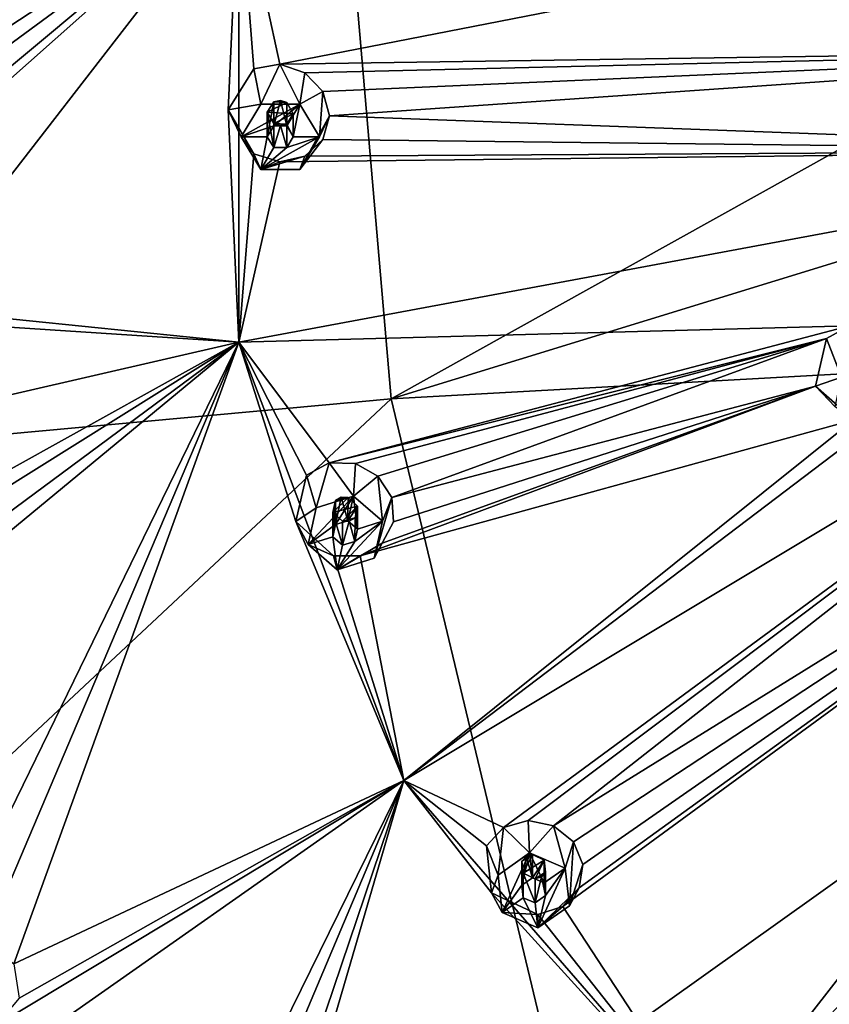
# Model space of a CAD drawing. Header units: millimetres. Extents: x -175 to 175, y 0 to 247.
# Tile 171 of 185: x -31 to -15, y 178 to 197. Entities that reach past the tile are written whole.
import ezdxf

# ---------------------------------------------------------------- set-up
doc = ezdxf.new("R2010")
doc.units = ezdxf.units.MM
doc.header["$LTSCALE"] = 65.185185
for name, color, linetype in [('285', 7, 'CONTINUOUS'), ('288', 7, 'CONTINUOUS'), ('300', 7, 'CONTINUOUS'), ('301', 7, 'CONTINUOUS'), ('302', 7, 'CONTINUOUS'), ('303', 7, 'CONTINUOUS'), ('304', 7, 'CONTINUOUS'), ('35', 7, 'CONTINUOUS'), ('36', 7, 'CONTINUOUS'), ('390', 7, 'CONTINUOUS'), ('391', 7, 'CONTINUOUS'), ('392', 7, 'CONTINUOUS'), ('393', 7, 'CONTINUOUS'), ('394', 7, 'CONTINUOUS'), ('395', 7, 'CONTINUOUS'), ('396', 7, 'CONTINUOUS'), ('397', 7, 'CONTINUOUS'), ('398', 7, 'CONTINUOUS'), ('399', 7, 'CONTINUOUS'), ('413', 7, 'CONTINUOUS'), ('416', 7, 'CONTINUOUS'), ('419', 7, 'CONTINUOUS'), ('90', 7, 'CONTINUOUS')]:
    doc.layers.add(name, color=color, linetype=linetype)

msp = doc.modelspace()

# ---------------------------------------------------------------- linework, layer by layer
at = {"layer": '285', "linetype": 'CONTINUOUS'}
for points in [[(-14.564, 191.167, 27.741), (-15.003, 190.923, 27.604), (-14.712, 190.178, 29.404), (-14.564, 191.167, 27.741)], [(-15.003, 190.923, 27.604), (-15.217, 190.01, 27.288), (-14.712, 190.178, 29.404), (-15.003, 190.923, 27.604)], [(-14.712, 190.178, 29.404), (-15.217, 190.01, 27.288), (-14.836, 189.611, 29.252), (-14.712, 190.178, 29.404)]]:
    msp.add_3dface(points, dxfattribs=at)
at = {"layer": '288', "linetype": 'CONTINUOUS'}
msp.add_3dface([(-15.217, 190.01, 27.288), (-14.477, 189.36, 27.185), (-14.836, 189.611, 29.252), (-15.217, 190.01, 27.288)], dxfattribs=at)
at = {"layer": '300', "linetype": 'CONTINUOUS'}
for points in [[(-25.512, 196.194, 27.061), (-26.011, 196.101, 26.914), (-25.875, 195.427, 28.684), (-25.512, 196.194, 27.061)], [(-25.125, 195.427, 28.684), (-25.512, 196.194, 27.061), (-25.875, 195.427, 28.684), (-25.125, 195.427, 28.684)], [(-25.026, 196.029, 27.136), (-25.512, 196.194, 27.061), (-25.125, 195.427, 28.684), (-25.026, 196.029, 27.136)], [(-26.011, 196.101, 26.914), (-26.5, 195.317, 26.584), (-25.875, 195.427, 28.684), (-26.011, 196.101, 26.914)], [(-24.683, 195.667, 27.123), (-25.026, 196.029, 27.136), (-25.125, 195.427, 28.684), (-24.683, 195.667, 27.123)], [(-24.75, 194.799, 28.516), (-24.683, 195.667, 27.123), (-25.125, 195.427, 28.684), (-24.75, 194.799, 28.516)], [(-24.557, 195.198, 27.028), (-24.683, 195.667, 27.123), (-24.75, 194.799, 28.516), (-24.557, 195.198, 27.028)], [(-25.875, 195.427, 28.684), (-26.5, 195.317, 26.584), (-26.25, 194.799, 28.516), (-25.875, 195.427, 28.684)]]:
    msp.add_3dface(points, dxfattribs=at)
at = {"layer": '301', "linetype": 'CONTINUOUS'}
for points in [[(-25.125, 195.427, 28.684), (-25.875, 195.427, 28.684), (-26.25, 194.799, 28.516), (-25.125, 195.427, 28.684)], [(-25.125, 195.427, 28.684), (-26.25, 194.799, 28.516), (-25.625, 195.009, 28.572), (-25.125, 195.427, 28.684)], [(-25.375, 195.009, 28.572), (-25.125, 195.427, 28.684), (-25.625, 195.009, 28.572), (-25.375, 195.009, 28.572)], [(-25.25, 194.799, 28.516), (-25.125, 195.427, 28.684), (-25.375, 195.009, 28.572), (-25.25, 194.799, 28.516)], [(-24.75, 194.799, 28.516), (-25.125, 195.427, 28.684), (-25.25, 194.799, 28.516), (-24.75, 194.799, 28.516)], [(-26.25, 194.799, 28.516), (-25.75, 194.799, 28.516), (-25.625, 195.009, 28.572), (-26.25, 194.799, 28.516)], [(-26.25, 194.799, 28.516), (-25.875, 194.172, 28.348), (-25.75, 194.799, 28.516), (-26.25, 194.799, 28.516)], [(-25.125, 194.172, 28.348), (-24.75, 194.799, 28.516), (-25.875, 194.172, 28.348), (-25.125, 194.172, 28.348)], [(-25.875, 194.172, 28.348), (-24.75, 194.799, 28.516), (-25.375, 194.59, 28.46), (-25.875, 194.172, 28.348)], [(-25.75, 194.799, 28.516), (-25.875, 194.172, 28.348), (-25.625, 194.59, 28.46), (-25.75, 194.799, 28.516)], [(-25.375, 194.59, 28.46), (-24.75, 194.799, 28.516), (-25.25, 194.799, 28.516), (-25.375, 194.59, 28.46)], [(-25.625, 194.59, 28.46), (-25.875, 194.172, 28.348), (-25.375, 194.59, 28.46), (-25.625, 194.59, 28.46)]]:
    msp.add_3dface(points, dxfattribs=at)
at = {"layer": '302', "linetype": 'CONTINUOUS'}
for points in [[(-25.625, 195.009, 28.572), (-25.75, 194.799, 28.516), (-25.626, 195.471, 26.844), (-25.625, 195.009, 28.572)], [(-25.75, 194.799, 28.516), (-25.75, 195.27, 26.76), (-25.626, 195.471, 26.844), (-25.75, 194.799, 28.516)], [(-25.499, 195.496, 26.882), (-25.625, 195.009, 28.572), (-25.626, 195.471, 26.844), (-25.499, 195.496, 26.882)], [(-25.375, 195.009, 28.572), (-25.625, 195.009, 28.572), (-25.499, 195.496, 26.882), (-25.375, 195.009, 28.572)], [(-25.373, 195.455, 26.901), (-25.375, 195.009, 28.572), (-25.499, 195.496, 26.882), (-25.373, 195.455, 26.901)], [(-25.25, 195.239, 26.874), (-25.375, 195.009, 28.572), (-25.373, 195.455, 26.901), (-25.25, 195.239, 26.874)], [(-25.25, 194.799, 28.516), (-25.375, 195.009, 28.572), (-25.25, 195.239, 26.874), (-25.25, 194.799, 28.516)]]:
    msp.add_3dface(points, dxfattribs=at)
at = {"layer": '303', "linetype": 'CONTINUOUS'}
for points in [[(-26.5, 195.317, 26.584), (-26.011, 194.473, 26.478), (-26.25, 194.799, 28.516), (-26.5, 195.317, 26.584)], [(-24.683, 194.744, 26.876), (-24.557, 195.198, 27.028), (-25.125, 194.172, 28.348), (-24.683, 194.744, 26.876)], [(-24.557, 195.198, 27.028), (-24.75, 194.799, 28.516), (-25.125, 194.172, 28.348), (-24.557, 195.198, 27.028)], [(-26.25, 194.799, 28.516), (-26.011, 194.473, 26.478), (-25.875, 194.172, 28.348), (-26.25, 194.799, 28.516)], [(-25.026, 194.424, 26.706), (-24.683, 194.744, 26.876), (-25.125, 194.172, 28.348), (-25.026, 194.424, 26.706)], [(-26.011, 194.473, 26.478), (-25.512, 194.319, 26.559), (-25.875, 194.172, 28.348), (-26.011, 194.473, 26.478)], [(-25.512, 194.319, 26.559), (-25.026, 194.424, 26.706), (-25.875, 194.172, 28.348), (-25.512, 194.319, 26.559)], [(-25.026, 194.424, 26.706), (-25.125, 194.172, 28.348), (-25.875, 194.172, 28.348), (-25.026, 194.424, 26.706)]]:
    msp.add_3dface(points, dxfattribs=at)
at = {"layer": '304', "linetype": 'CONTINUOUS'}
for points in [[(-25.75, 194.799, 28.516), (-25.625, 194.59, 28.46), (-25.75, 195.27, 26.76), (-25.75, 194.799, 28.516)], [(-25.75, 195.27, 26.76), (-25.625, 194.59, 28.46), (-25.626, 195.054, 26.732), (-25.75, 195.27, 26.76)], [(-25.25, 194.799, 28.516), (-25.25, 195.239, 26.874), (-25.373, 195.039, 26.79), (-25.25, 194.799, 28.516)], [(-25.626, 195.054, 26.732), (-25.625, 194.59, 28.46), (-25.499, 195.013, 26.752), (-25.626, 195.054, 26.732)], [(-25.625, 194.59, 28.46), (-25.375, 194.59, 28.46), (-25.499, 195.013, 26.752), (-25.625, 194.59, 28.46)], [(-25.499, 195.013, 26.752), (-25.375, 194.59, 28.46), (-25.373, 195.039, 26.79), (-25.499, 195.013, 26.752)], [(-25.375, 194.59, 28.46), (-25.25, 194.799, 28.516), (-25.373, 195.039, 26.79), (-25.375, 194.59, 28.46)]]:
    msp.add_3dface(points, dxfattribs=at)
at = {"layer": '35', "linetype": 'CONTINUOUS'}
for points in [[(-24.435, 202.13, 1.156), (0, 202.767, -1.22), (-23.367, 189.766, -1.541), (-24.435, 202.13, 1.156)], [(0, 202.767, -1.22), (0, 196.944, -2.628), (-23.367, 189.766, -1.541), (0, 202.767, -1.22)], [(-47.891, 200.246, 8.188), (-24.435, 202.13, 1.156), (-47.42, 193.836, 6.474), (-47.891, 200.246, 8.188)], [(-24.435, 202.13, 1.156), (-46.041, 187.552, 4.791), (-47.42, 193.836, 6.474), (-24.435, 202.13, 1.156)], [(-46.041, 187.552, 4.791), (-24.435, 202.13, 1.156), (-46.019, 187.479, 4.771), (-46.041, 187.552, 4.791)], [(-46.019, 187.479, 4.771), (-24.435, 202.13, 1.156), (-45.997, 187.406, 4.752), (-46.019, 187.479, 4.771)], [(-45.997, 187.406, 4.752), (-24.435, 202.13, 1.156), (-34.825, 188.717, 1.105), (-45.997, 187.406, 4.752)], [(-34.825, 188.717, 1.105), (-24.435, 202.13, 1.156), (-23.367, 189.766, -1.541), (-34.825, 188.717, 1.105)], [(0, 196.944, -2.628), (0, 191.06, -3.751), (-23.367, 189.766, -1.541), (0, 196.944, -2.628)]]:
    msp.add_3dface(points, dxfattribs=at)
at = {"layer": '36', "linetype": 'CONTINUOUS'}
for points in [[(-23.367, 189.766, -1.541), (0, 191.06, -3.751), (-20.224, 176.647, -3.966), (-23.367, 189.766, -1.541)], [(0, 191.06, -3.751), (0, 178.017, -5.8), (-20.224, 176.647, -3.966), (0, 191.06, -3.751)], [(-34.825, 188.717, 1.105), (-23.367, 189.766, -1.541), (-39.764, 174.435, 1.264), (-34.825, 188.717, 1.105)], [(-23.367, 189.766, -1.541), (-20.224, 176.647, -3.966), (-39.764, 174.435, 1.264), (-23.367, 189.766, -1.541)]]:
    msp.add_3dface(points, dxfattribs=at)
at = {"layer": '390', "linetype": 'CONTINUOUS'}
for points in [[(-20.735, 181.667, 23.288), (-21.21, 181.53, 23.132), (-20.708, 181.042, 24.829), (-20.735, 181.667, 23.288)], [(-20.25, 181.565, 23.344), (-20.735, 181.667, 23.288), (-20.708, 181.042, 24.829), (-20.25, 181.565, 23.344)], [(-21.21, 181.53, 23.132), (-21.539, 181.178, 22.915), (-21.315, 180.616, 24.715), (-21.21, 181.53, 23.132)], [(-20.708, 181.042, 24.829), (-21.21, 181.53, 23.132), (-21.315, 180.616, 24.715), (-20.708, 181.042, 24.829)], [(-20.023, 180.747, 24.75), (-20.25, 181.565, 23.344), (-20.708, 181.042, 24.829), (-20.023, 180.747, 24.75)], [(-19.867, 181.255, 23.292), (-20.25, 181.565, 23.344), (-20.023, 180.747, 24.75), (-19.867, 181.255, 23.292)], [(-21.539, 181.178, 22.915), (-21.439, 180.272, 22.552), (-21.315, 180.616, 24.715), (-21.539, 181.178, 22.915)], [(-21.315, 180.616, 24.715), (-21.439, 180.272, 22.552), (-21.237, 179.896, 24.522), (-21.315, 180.616, 24.715)]]:
    msp.add_3dface(points, dxfattribs=at)
at = {"layer": '391', "linetype": 'CONTINUOUS'}
for points in [[(-20.708, 181.042, 24.829), (-21.315, 180.616, 24.715), (-21.237, 179.896, 24.522), (-20.708, 181.042, 24.829)], [(-20.708, 181.042, 24.829), (-21.237, 179.896, 24.522), (-20.858, 180.42, 24.663), (-20.708, 181.042, 24.829)], [(-20.656, 180.562, 24.701), (-20.708, 181.042, 24.829), (-20.858, 180.42, 24.663), (-20.656, 180.562, 24.701)], [(-20.023, 180.747, 24.75), (-20.708, 181.042, 24.829), (-20.428, 180.464, 24.674), (-20.023, 180.747, 24.75)], [(-20.428, 180.464, 24.674), (-20.708, 181.042, 24.829), (-20.656, 180.562, 24.701), (-20.428, 180.464, 24.674)], [(-19.945, 180.027, 24.557), (-20.023, 180.747, 24.75), (-20.552, 179.601, 24.443), (-19.945, 180.027, 24.557)], [(-20.552, 179.601, 24.443), (-20.023, 180.747, 24.75), (-20.402, 180.223, 24.61), (-20.552, 179.601, 24.443)], [(-20.402, 180.223, 24.61), (-20.023, 180.747, 24.75), (-20.428, 180.464, 24.674), (-20.402, 180.223, 24.61)], [(-21.237, 179.896, 24.522), (-20.832, 180.18, 24.598), (-20.858, 180.42, 24.663), (-21.237, 179.896, 24.522)], [(-21.237, 179.896, 24.522), (-20.552, 179.601, 24.443), (-20.832, 180.18, 24.598), (-21.237, 179.896, 24.522)], [(-20.832, 180.18, 24.598), (-20.552, 179.601, 24.443), (-20.604, 180.081, 24.572), (-20.832, 180.18, 24.598)], [(-20.604, 180.081, 24.572), (-20.552, 179.601, 24.443), (-20.402, 180.223, 24.61), (-20.604, 180.081, 24.572)]]:
    msp.add_3dface(points, dxfattribs=at)
at = {"layer": '392', "linetype": 'CONTINUOUS'}
for points in [[(-20.654, 181.01, 23.031), (-20.656, 180.562, 24.701), (-20.776, 180.973, 22.99), (-20.654, 181.01, 23.031)], [(-20.428, 180.904, 23.032), (-20.656, 180.562, 24.701), (-20.654, 181.01, 23.031), (-20.428, 180.904, 23.032)], [(-20.776, 180.973, 22.99), (-20.858, 180.42, 24.663), (-20.859, 180.882, 22.935), (-20.776, 180.973, 22.99)], [(-20.858, 180.42, 24.663), (-20.832, 180.18, 24.598), (-20.859, 180.882, 22.935), (-20.858, 180.42, 24.663)], [(-20.832, 180.18, 24.598), (-20.832, 180.65, 22.842), (-20.859, 180.882, 22.935), (-20.832, 180.18, 24.598)], [(-20.656, 180.562, 24.701), (-20.858, 180.42, 24.663), (-20.776, 180.973, 22.99), (-20.656, 180.562, 24.701)], [(-20.428, 180.464, 24.674), (-20.656, 180.562, 24.701), (-20.428, 180.904, 23.032), (-20.428, 180.464, 24.674)]]:
    msp.add_3dface(points, dxfattribs=at)
at = {"layer": '393', "linetype": 'CONTINUOUS'}
for points in [[(-19.867, 181.255, 23.292), (-20.023, 180.747, 24.75), (-19.945, 180.027, 24.557), (-19.867, 181.255, 23.292)], [(-19.688, 180.819, 23.144), (-19.867, 181.255, 23.292), (-19.945, 180.027, 24.557), (-19.688, 180.819, 23.144)], [(-19.758, 180.369, 22.94), (-19.688, 180.819, 23.144), (-19.945, 180.027, 24.557), (-19.758, 180.369, 22.94)], [(-21.439, 180.272, 22.552), (-20.548, 179.861, 22.562), (-21.237, 179.896, 24.522), (-21.439, 180.272, 22.552)], [(-20.069, 180.013, 22.726), (-19.758, 180.369, 22.94), (-20.552, 179.601, 24.443), (-20.069, 180.013, 22.726)], [(-19.758, 180.369, 22.94), (-19.945, 180.027, 24.557), (-20.552, 179.601, 24.443), (-19.758, 180.369, 22.94)], [(-21.237, 179.896, 24.522), (-20.548, 179.861, 22.562), (-20.552, 179.601, 24.443), (-21.237, 179.896, 24.522)], [(-20.548, 179.861, 22.562), (-20.069, 180.013, 22.726), (-20.552, 179.601, 24.443), (-20.548, 179.861, 22.562)]]:
    msp.add_3dface(points, dxfattribs=at)
at = {"layer": '394', "linetype": 'CONTINUOUS'}
for points in [[(-20.428, 180.464, 24.674), (-20.428, 180.904, 23.032), (-20.401, 180.673, 22.941), (-20.428, 180.464, 24.674)], [(-20.832, 180.18, 24.598), (-20.604, 180.081, 24.572), (-20.832, 180.65, 22.842), (-20.832, 180.18, 24.598)], [(-20.832, 180.65, 22.842), (-20.604, 180.081, 24.572), (-20.605, 180.544, 22.844), (-20.832, 180.65, 22.842)], [(-20.482, 180.582, 22.885), (-20.402, 180.223, 24.61), (-20.401, 180.673, 22.941), (-20.482, 180.582, 22.885)], [(-20.402, 180.223, 24.61), (-20.428, 180.464, 24.674), (-20.401, 180.673, 22.941), (-20.402, 180.223, 24.61)], [(-20.605, 180.544, 22.844), (-20.604, 180.081, 24.572), (-20.482, 180.582, 22.885), (-20.605, 180.544, 22.844)], [(-20.604, 180.081, 24.572), (-20.402, 180.223, 24.61), (-20.482, 180.582, 22.885), (-20.604, 180.081, 24.572)]]:
    msp.add_3dface(points, dxfattribs=at)
at = {"layer": '395', "linetype": 'CONTINUOUS'}
for points in [[(-24.563, 188.533, 25.008), (-24.998, 188.297, 24.823), (-24.809, 187.673, 26.606), (-24.563, 188.533, 25.008)], [(-24.096, 187.897, 26.666), (-24.563, 188.533, 25.008), (-24.809, 187.673, 26.606), (-24.096, 187.897, 26.666)], [(-24.058, 188.52, 25.124), (-24.563, 188.533, 25.008), (-24.096, 187.897, 26.666), (-24.058, 188.52, 25.124)], [(-23.623, 188.277, 25.143), (-24.058, 188.52, 25.124), (-24.096, 187.897, 26.666), (-23.623, 188.277, 25.143)], [(-24.998, 188.297, 24.823), (-25.203, 187.407, 24.464), (-24.809, 187.673, 26.606), (-24.998, 188.297, 24.823)], [(-23.539, 187.412, 26.536), (-23.623, 188.277, 25.143), (-24.096, 187.897, 26.666), (-23.539, 187.412, 26.536)], [(-23.356, 187.868, 25.064), (-23.623, 188.277, 25.143), (-23.539, 187.412, 26.536), (-23.356, 187.868, 25.064)], [(-24.809, 187.673, 26.606), (-25.203, 187.407, 24.464), (-24.965, 186.964, 26.416), (-24.809, 187.673, 26.606)]]:
    msp.add_3dface(points, dxfattribs=at)
at = {"layer": '396', "linetype": 'CONTINUOUS'}
for points in [[(-24.096, 187.897, 26.666), (-24.809, 187.673, 26.606), (-24.965, 186.964, 26.416), (-24.096, 187.897, 26.666)], [(-24.096, 187.897, 26.666), (-24.965, 186.964, 26.416), (-24.438, 187.35, 26.519), (-24.096, 187.897, 26.666)], [(-24.2, 187.424, 26.539), (-24.096, 187.897, 26.666), (-24.438, 187.35, 26.519), (-24.2, 187.424, 26.539)], [(-24.014, 187.263, 26.496), (-24.096, 187.897, 26.666), (-24.2, 187.424, 26.539), (-24.014, 187.263, 26.496)], [(-23.539, 187.412, 26.536), (-24.096, 187.897, 26.666), (-24.014, 187.263, 26.496), (-23.539, 187.412, 26.536)], [(-24.965, 186.964, 26.416), (-24.49, 187.113, 26.456), (-24.438, 187.35, 26.519), (-24.965, 186.964, 26.416)], [(-23.695, 186.703, 26.346), (-23.539, 187.412, 26.536), (-24.408, 186.479, 26.286), (-23.695, 186.703, 26.346)], [(-24.408, 186.479, 26.286), (-23.539, 187.412, 26.536), (-24.066, 187.026, 26.433), (-24.408, 186.479, 26.286)], [(-24.066, 187.026, 26.433), (-23.539, 187.412, 26.536), (-24.014, 187.263, 26.496), (-24.066, 187.026, 26.433)], [(-24.965, 186.964, 26.416), (-24.408, 186.479, 26.286), (-24.49, 187.113, 26.456), (-24.965, 186.964, 26.416)], [(-24.49, 187.113, 26.456), (-24.408, 186.479, 26.286), (-24.304, 186.952, 26.413), (-24.49, 187.113, 26.456)], [(-24.304, 186.952, 26.413), (-24.408, 186.479, 26.286), (-24.066, 187.026, 26.433), (-24.304, 186.952, 26.413)]]:
    msp.add_3dface(points, dxfattribs=at)
at = {"layer": '397', "linetype": 'CONTINUOUS'}
for points in [[(-24.2, 187.424, 26.539), (-24.438, 187.35, 26.519), (-24.328, 187.873, 24.839), (-24.2, 187.424, 26.539)], [(-24.328, 187.873, 24.839), (-24.438, 187.35, 26.519), (-24.438, 187.812, 24.792), (-24.328, 187.873, 24.839)], [(-24.197, 187.871, 24.869), (-24.2, 187.424, 26.539), (-24.328, 187.873, 24.839), (-24.197, 187.871, 24.869)], [(-24.014, 187.703, 24.854), (-24.2, 187.424, 26.539), (-24.197, 187.871, 24.869), (-24.014, 187.703, 24.854)], [(-24.438, 187.35, 26.519), (-24.49, 187.113, 26.456), (-24.438, 187.812, 24.792), (-24.438, 187.35, 26.519)], [(-24.49, 187.113, 26.456), (-24.49, 187.584, 24.7), (-24.438, 187.812, 24.792), (-24.49, 187.113, 26.456)], [(-24.014, 187.263, 26.496), (-24.2, 187.424, 26.539), (-24.014, 187.703, 24.854), (-24.014, 187.263, 26.496)]]:
    msp.add_3dface(points, dxfattribs=at)
at = {"layer": '398', "linetype": 'CONTINUOUS'}
for points in [[(-23.328, 187.399, 24.908), (-23.356, 187.868, 25.064), (-23.695, 186.703, 26.346), (-23.328, 187.399, 24.908)], [(-23.356, 187.868, 25.064), (-23.539, 187.412, 26.536), (-23.695, 186.703, 26.346), (-23.356, 187.868, 25.064)], [(-25.203, 187.407, 24.464), (-24.477, 186.749, 24.408), (-24.965, 186.964, 26.416), (-25.203, 187.407, 24.464)], [(-23.545, 186.994, 24.715), (-23.328, 187.399, 24.908), (-23.695, 186.703, 26.346), (-23.545, 186.994, 24.715)], [(-24.965, 186.964, 26.416), (-24.477, 186.749, 24.408), (-24.408, 186.479, 26.286), (-24.965, 186.964, 26.416)], [(-23.963, 186.75, 24.531), (-23.545, 186.994, 24.715), (-24.408, 186.479, 26.286), (-23.963, 186.75, 24.531)], [(-23.545, 186.994, 24.715), (-23.695, 186.703, 26.346), (-24.408, 186.479, 26.286), (-23.545, 186.994, 24.715)], [(-24.477, 186.749, 24.408), (-23.963, 186.75, 24.531), (-24.408, 186.479, 26.286), (-24.477, 186.749, 24.408)]]:
    msp.add_3dface(points, dxfattribs=at)
at = {"layer": '399', "linetype": 'CONTINUOUS'}
for points in [[(-24.014, 187.263, 26.496), (-24.014, 187.703, 24.854), (-24.064, 187.476, 24.763), (-24.014, 187.263, 26.496)], [(-24.49, 187.113, 26.456), (-24.304, 186.952, 26.413), (-24.49, 187.584, 24.7), (-24.49, 187.113, 26.456)], [(-24.49, 187.584, 24.7), (-24.304, 186.952, 26.413), (-24.305, 187.415, 24.685), (-24.49, 187.584, 24.7)], [(-24.174, 187.414, 24.716), (-24.066, 187.026, 26.433), (-24.064, 187.476, 24.763), (-24.174, 187.414, 24.716)], [(-24.066, 187.026, 26.433), (-24.014, 187.263, 26.496), (-24.064, 187.476, 24.763), (-24.066, 187.026, 26.433)], [(-24.305, 187.415, 24.685), (-24.304, 186.952, 26.413), (-24.174, 187.414, 24.716), (-24.305, 187.415, 24.685)], [(-24.304, 186.952, 26.413), (-24.066, 187.026, 26.433), (-24.174, 187.414, 24.716), (-24.304, 186.952, 26.413)]]:
    msp.add_3dface(points, dxfattribs=at)
at = {"layer": '413', "linetype": 'CONTINUOUS'}
for points in [[(-25.75, 195.27, 26.76), (-25.373, 195.455, 26.901), (-25.626, 195.471, 26.844), (-25.75, 195.27, 26.76)], [(-25.75, 195.27, 26.76), (-25.25, 195.239, 26.874), (-25.373, 195.455, 26.901), (-25.75, 195.27, 26.76)], [(-25.373, 195.455, 26.901), (-25.499, 195.496, 26.882), (-25.626, 195.471, 26.844), (-25.373, 195.455, 26.901)], [(-25.25, 195.239, 26.874), (-25.75, 195.27, 26.76), (-25.626, 195.054, 26.732), (-25.25, 195.239, 26.874)], [(-25.25, 195.239, 26.874), (-25.626, 195.054, 26.732), (-25.373, 195.039, 26.79), (-25.25, 195.239, 26.874)], [(-25.626, 195.054, 26.732), (-25.499, 195.013, 26.752), (-25.373, 195.039, 26.79), (-25.626, 195.054, 26.732)]]:
    msp.add_3dface(points, dxfattribs=at)
at = {"layer": '416', "linetype": 'CONTINUOUS'}
for points in [[(-24.49, 187.584, 24.7), (-24.014, 187.703, 24.854), (-24.197, 187.871, 24.869), (-24.49, 187.584, 24.7)], [(-24.49, 187.584, 24.7), (-24.197, 187.871, 24.869), (-24.438, 187.812, 24.792), (-24.49, 187.584, 24.7)], [(-24.197, 187.871, 24.869), (-24.328, 187.873, 24.839), (-24.438, 187.812, 24.792), (-24.197, 187.871, 24.869)], [(-24.014, 187.703, 24.854), (-24.49, 187.584, 24.7), (-24.305, 187.415, 24.685), (-24.014, 187.703, 24.854)], [(-24.014, 187.703, 24.854), (-24.305, 187.415, 24.685), (-24.064, 187.476, 24.763), (-24.014, 187.703, 24.854)], [(-24.305, 187.415, 24.685), (-24.174, 187.414, 24.716), (-24.064, 187.476, 24.763), (-24.305, 187.415, 24.685)]]:
    msp.add_3dface(points, dxfattribs=at)
at = {"layer": '419', "linetype": 'CONTINUOUS'}
for points in [[(-20.832, 180.65, 22.842), (-20.654, 181.01, 23.031), (-20.859, 180.882, 22.935), (-20.832, 180.65, 22.842)], [(-20.654, 181.01, 23.031), (-20.776, 180.973, 22.99), (-20.859, 180.882, 22.935), (-20.654, 181.01, 23.031)], [(-20.832, 180.65, 22.842), (-20.428, 180.904, 23.032), (-20.654, 181.01, 23.031), (-20.832, 180.65, 22.842)], [(-20.428, 180.904, 23.032), (-20.832, 180.65, 22.842), (-20.605, 180.544, 22.844), (-20.428, 180.904, 23.032)], [(-20.428, 180.904, 23.032), (-20.605, 180.544, 22.844), (-20.401, 180.673, 22.941), (-20.428, 180.904, 23.032)], [(-20.605, 180.544, 22.844), (-20.482, 180.582, 22.885), (-20.401, 180.673, 22.941), (-20.605, 180.544, 22.844)]]:
    msp.add_3dface(points, dxfattribs=at)
at = {"layer": '90', "linetype": 'CONTINUOUS'}
for points in [[(-35.496, 193.047, 23.213), (-26.299, 199.809, 27.735), (-36.204, 193.323, 23.042), (-35.496, 193.047, 23.213)], [(-36.204, 193.323, 23.042), (-26.299, 199.809, 27.735), (-36.204, 198.814, 24.514), (-36.204, 193.323, 23.042)], [(-35.162, 192.414, 23.138), (-26.299, 199.809, 27.735), (-35.496, 193.047, 23.213), (-35.162, 192.414, 23.138)], [(-26.299, 190.851, 25.335), (-26.299, 199.809, 27.735), (-35.357, 191.775, 22.872), (-26.299, 190.851, 25.335)], [(-26.299, 199.809, 27.735), (-35.162, 192.414, 23.138), (-35.357, 191.775, 22.872), (-26.299, 199.809, 27.735)], [(-26.299, 199.809, 27.735), (-26.299, 190.851, 25.335), (-26.5, 195.317, 26.584), (-26.299, 199.809, 27.735)], [(-26.011, 196.101, 26.914), (-26.299, 199.809, 27.735), (-26.5, 195.317, 26.584), (-26.011, 196.101, 26.914)], [(-14.564, 198.333, 29.661), (-26.299, 199.809, 27.735), (-25.512, 196.194, 27.061), (-14.564, 198.333, 29.661)], [(-25.512, 196.194, 27.061), (-26.299, 199.809, 27.735), (-26.011, 196.101, 26.914), (-25.512, 196.194, 27.061)], [(-6.182, 196.474, 30.025), (-14.564, 198.333, 29.661), (-25.512, 196.194, 27.061), (-6.182, 196.474, 30.025)], [(-25.026, 196.029, 27.136), (-6.182, 196.474, 30.025), (-25.512, 196.194, 27.061), (-25.026, 196.029, 27.136)], [(-24.683, 195.667, 27.123), (-6.182, 196.474, 30.025), (-25.026, 196.029, 27.136), (-24.683, 195.667, 27.123)], [(-24.557, 195.198, 27.028), (-6.182, 196.474, 30.025), (-24.683, 195.667, 27.123), (-24.557, 195.198, 27.028)], [(-6.5, 194.534, 29.506), (-6.182, 196.474, 30.025), (-24.557, 195.198, 27.028), (-6.5, 194.534, 29.506)], [(-26.5, 195.317, 26.584), (-26.299, 190.851, 25.335), (-26.011, 194.473, 26.478), (-26.5, 195.317, 26.584)], [(-6.5, 194.534, 29.506), (-24.557, 195.198, 27.028), (-24.683, 194.744, 26.876), (-6.5, 194.534, 29.506)], [(-25.026, 194.424, 26.706), (-6.5, 194.534, 29.506), (-24.683, 194.744, 26.876), (-25.026, 194.424, 26.706)], [(-6.5, 194.534, 29.506), (-26.299, 190.851, 25.335), (-14.564, 191.167, 27.741), (-6.5, 194.534, 29.506)], [(-26.299, 190.851, 25.335), (-6.5, 194.534, 29.506), (-25.512, 194.319, 26.559), (-26.299, 190.851, 25.335)], [(-26.011, 194.473, 26.478), (-26.299, 190.851, 25.335), (-25.512, 194.319, 26.559), (-26.011, 194.473, 26.478)], [(-25.512, 194.319, 26.559), (-6.5, 194.534, 29.506), (-25.026, 194.424, 26.706), (-25.512, 194.319, 26.559)], [(-23.127, 182.433, 23.079), (-6.182, 192.594, 28.986), (-13.963, 189.38, 27.262), (-23.127, 182.433, 23.079)], [(-6.182, 192.594, 28.986), (-23.127, 182.433, 23.079), (-21.21, 181.53, 23.132), (-6.182, 192.594, 28.986)], [(-20.735, 181.667, 23.288), (-6.182, 192.594, 28.986), (-21.21, 181.53, 23.132), (-20.735, 181.667, 23.288)], [(-20.25, 181.565, 23.344), (-6.182, 192.594, 28.986), (-20.735, 181.667, 23.288), (-20.25, 181.565, 23.344)], [(-5.259, 190.844, 28.517), (-6.182, 192.594, 28.986), (-20.25, 181.565, 23.344), (-5.259, 190.844, 28.517)], [(-36.003, 191.484, 22.55), (-26.299, 190.851, 25.335), (-35.357, 191.775, 22.872), (-36.003, 191.484, 22.55)], [(-44.707, 186.613, 17.228), (-26.299, 190.851, 25.335), (-36.003, 191.484, 22.55), (-44.707, 186.613, 17.228)], [(-14.564, 191.167, 27.741), (-26.299, 190.851, 25.335), (-24.563, 188.533, 25.008), (-14.564, 191.167, 27.741)], [(-15.003, 190.923, 27.604), (-14.564, 191.167, 27.741), (-24.563, 188.533, 25.008), (-15.003, 190.923, 27.604)], [(-26.299, 190.851, 25.335), (-44.707, 186.613, 17.228), (-34.822, 186.113, 21.11), (-26.299, 190.851, 25.335)], [(-34.083, 185.984, 21.32), (-26.299, 190.851, 25.335), (-34.822, 186.113, 21.11), (-34.083, 185.984, 21.32)], [(-33.625, 185.431, 21.267), (-26.299, 190.851, 25.335), (-34.083, 185.984, 21.32), (-33.625, 185.431, 21.267)], [(-31.918, 179.337, 19.295), (-26.299, 190.851, 25.335), (-33.674, 184.767, 20.994), (-31.918, 179.337, 19.295)], [(-26.299, 190.851, 25.335), (-33.625, 185.431, 21.267), (-33.674, 184.767, 20.994), (-26.299, 190.851, 25.335)], [(-31.18, 179.358, 19.545), (-26.299, 190.851, 25.335), (-31.918, 179.337, 19.295), (-31.18, 179.358, 19.545)], [(-30.619, 178.909, 19.52), (-26.299, 190.851, 25.335), (-31.18, 179.358, 19.545), (-30.619, 178.909, 19.52)], [(-23.127, 182.433, 23.079), (-26.299, 190.851, 25.335), (-30.619, 178.909, 19.52), (-23.127, 182.433, 23.079)], [(-26.299, 190.851, 25.335), (-23.127, 182.433, 23.079), (-25.203, 187.407, 24.464), (-26.299, 190.851, 25.335)], [(-24.563, 188.533, 25.008), (-26.299, 190.851, 25.335), (-24.998, 188.297, 24.823), (-24.563, 188.533, 25.008)], [(-24.998, 188.297, 24.823), (-26.299, 190.851, 25.335), (-25.203, 187.407, 24.464), (-24.998, 188.297, 24.823)], [(-24.058, 188.52, 25.124), (-15.003, 190.923, 27.604), (-24.563, 188.533, 25.008), (-24.058, 188.52, 25.124)], [(-23.623, 188.277, 25.143), (-15.003, 190.923, 27.604), (-24.058, 188.52, 25.124), (-23.623, 188.277, 25.143)], [(-23.356, 187.868, 25.064), (-15.003, 190.923, 27.604), (-23.623, 188.277, 25.143), (-23.356, 187.868, 25.064)], [(-15.217, 190.01, 27.288), (-15.003, 190.923, 27.604), (-23.356, 187.868, 25.064), (-15.217, 190.01, 27.288)], [(-19.867, 181.255, 23.292), (-5.259, 190.844, 28.517), (-20.25, 181.565, 23.344), (-19.867, 181.255, 23.292)], [(-17.165, 175.571, 21.24), (-5.259, 190.844, 28.517), (-20.069, 180.013, 22.726), (-17.165, 175.571, 21.24)], [(-20.069, 180.013, 22.726), (-5.259, 190.844, 28.517), (-19.758, 180.369, 22.94), (-20.069, 180.013, 22.726)], [(-5.259, 190.844, 28.517), (-19.867, 181.255, 23.292), (-19.688, 180.819, 23.144), (-5.259, 190.844, 28.517)], [(-19.758, 180.369, 22.94), (-5.259, 190.844, 28.517), (-19.688, 180.819, 23.144), (-19.758, 180.369, 22.94)], [(-5.259, 190.844, 28.517), (-17.165, 175.571, 21.24), (-9.602, 183.582, 25.708), (-5.259, 190.844, 28.517)], [(-14.477, 189.36, 27.185), (-15.217, 190.01, 27.288), (-23.963, 186.75, 24.531), (-14.477, 189.36, 27.185)], [(-23.963, 186.75, 24.531), (-15.217, 190.01, 27.288), (-23.545, 186.994, 24.715), (-23.963, 186.75, 24.531)], [(-23.545, 186.994, 24.715), (-15.217, 190.01, 27.288), (-23.328, 187.399, 24.908), (-23.545, 186.994, 24.715)], [(-15.217, 190.01, 27.288), (-23.356, 187.868, 25.064), (-23.328, 187.399, 24.908), (-15.217, 190.01, 27.288)], [(-23.127, 182.433, 23.079), (-14.477, 189.36, 27.185), (-23.963, 186.75, 24.531), (-23.127, 182.433, 23.079)], [(-14.477, 189.36, 27.185), (-23.127, 182.433, 23.079), (-13.963, 189.38, 27.262), (-14.477, 189.36, 27.185)], [(-25.203, 187.407, 24.464), (-23.127, 182.433, 23.079), (-24.477, 186.749, 24.408), (-25.203, 187.407, 24.464)], [(-24.477, 186.749, 24.408), (-23.127, 182.433, 23.079), (-23.963, 186.75, 24.531), (-24.477, 186.749, 24.408)], [(-9.602, 183.582, 25.708), (-17.165, 175.571, 21.24), (-15.781, 175.871, 21.616), (-9.602, 183.582, 25.708)], [(-9.798, 183.139, 25.519), (-9.602, 183.582, 25.708), (-15.781, 175.871, 21.616), (-9.798, 183.139, 25.519)], [(-15.382, 176.142, 21.807), (-9.798, 183.139, 25.519), (-15.781, 175.871, 21.616), (-15.382, 176.142, 21.807)], [(-14.895, 176.188, 21.904), (-9.798, 183.139, 25.519), (-15.382, 176.142, 21.807), (-14.895, 176.188, 21.904)], [(-23.127, 182.433, 23.079), (-37.983, 172.009, 13.315), (-27.619, 173.293, 17.675), (-23.127, 182.433, 23.079)], [(-37.983, 172.009, 13.315), (-23.127, 182.433, 23.079), (-30.96, 177.735, 18.866), (-37.983, 172.009, 13.315)], [(-30.96, 177.735, 18.866), (-23.127, 182.433, 23.079), (-30.518, 178.25, 19.248), (-30.96, 177.735, 18.866)], [(-23.127, 182.433, 23.079), (-30.619, 178.909, 19.52), (-30.518, 178.25, 19.248), (-23.127, 182.433, 23.079)], [(-26.915, 173.46, 17.964), (-23.127, 182.433, 23.079), (-27.619, 173.293, 17.675), (-26.915, 173.46, 17.964)], [(-26.274, 173.133, 17.972), (-23.127, 182.433, 23.079), (-26.915, 173.46, 17.964), (-26.274, 173.133, 17.972)], [(-23.127, 182.433, 23.079), (-26.274, 173.133, 17.972), (-26.029, 172.509, 17.71), (-23.127, 182.433, 23.079)], [(-17.165, 175.571, 21.24), (-23.127, 182.433, 23.079), (-26.029, 172.509, 17.71), (-17.165, 175.571, 21.24)], [(-23.127, 182.433, 23.079), (-17.165, 175.571, 21.24), (-21.439, 180.272, 22.552), (-23.127, 182.433, 23.079)], [(-21.21, 181.53, 23.132), (-23.127, 182.433, 23.079), (-21.539, 181.178, 22.915), (-21.21, 181.53, 23.132)], [(-21.539, 181.178, 22.915), (-23.127, 182.433, 23.079), (-21.439, 180.272, 22.552), (-21.539, 181.178, 22.915)], [(-21.439, 180.272, 22.552), (-17.165, 175.571, 21.24), (-20.548, 179.861, 22.562), (-21.439, 180.272, 22.552)], [(-20.548, 179.861, 22.562), (-17.165, 175.571, 21.24), (-20.069, 180.013, 22.726), (-20.548, 179.861, 22.562)]]:
    msp.add_3dface(points, dxfattribs=at)

doc.saveas('drawing.dxf')
